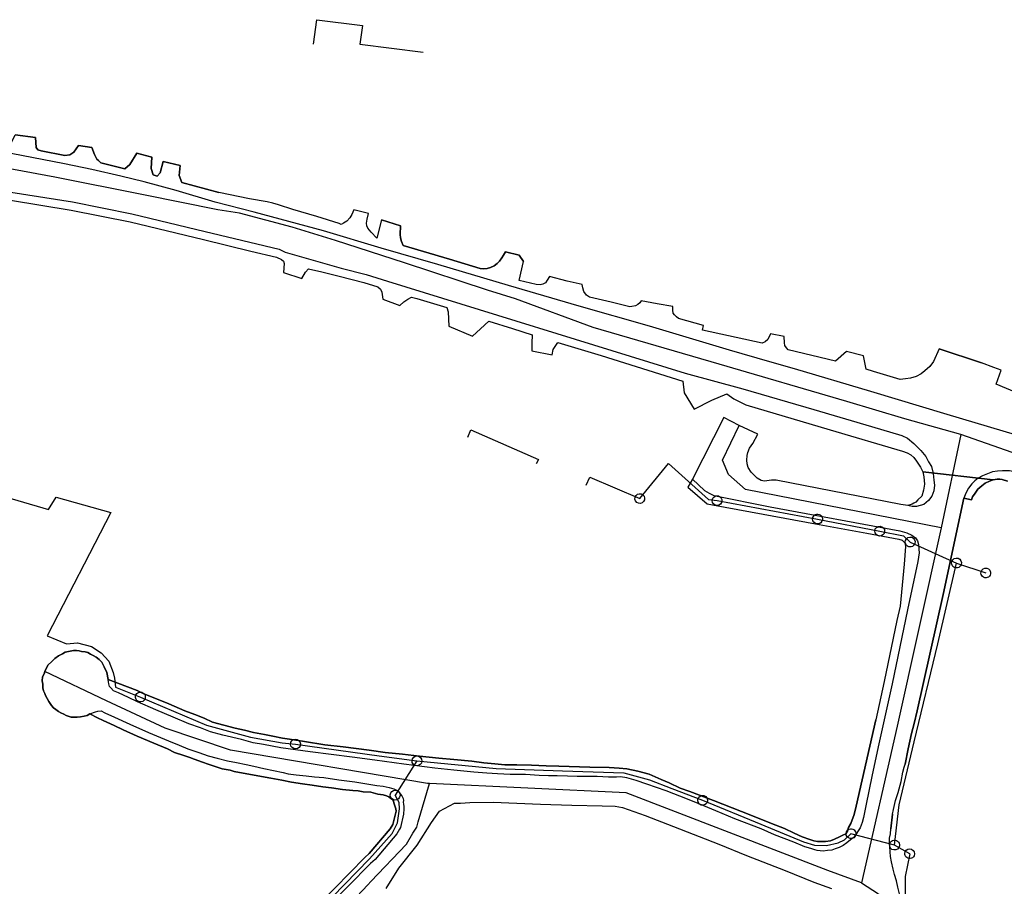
# Model space of a CAD drawing. Extents: x 166506 to 171543, y 332500 to 338212.
# Tile 49 of 139: x 167365 to 167604, y 335836 to 336046. Entities that reach past the tile are written whole.
import ezdxf

# ---------------------------------------------------------------- set-up
doc = ezdxf.new("R2010")
doc.units = 0
doc.header["$MEASUREMENT"] = 0
doc.layers.get('0').update_dxf_attribs({"color": 1, "linetype": 'CONTINUOUS'})
for name, color, linetype in [('IRISH_OS_1000S_FEATURE', 252, 'CONTINUOUS'), ('UNDERGROUND_ROUTE', 1, 'CONTINUOUS'), ('UUB', 1, 'CONTINUOUS')]:
    doc.layers.add(name, color=color, linetype=linetype)

# ---------------------------------------------------------------- blocks, each defined once
blk = doc.blocks.new('UUB_LOCATION_AC_T02')
at = {"color": 0, "linetype": 'ByBlock'}
blk.add_lwpolyline([(18862, 2286, -1), (-18862, -2286, -1), (18862, 2286)], format="xyb", close=True, dxfattribs=at)

msp = doc.modelspace()

# ---------------------------------------------------------------- linework, layer by layer
at = {"layer": 'IRISH_OS_1000S_FEATURE', "color": 9}
for points in [[(167354.136, 336017.097), (167361.755, 336015.629), (167362.399, 336015.707), (167363.262, 336016.172), (167364.195, 336018.033), (167369.133, 336017.407), (167369.257, 336014.922)], [(167611.959, 335953.495), (167602.458, 335957.501), (167603.689, 335960.928), (167601.934, 335961.564), (167598.896, 335962.665), (167588.665, 335966.104), (167587.296, 335962.988), (167586.372, 335961.791), (167585.189, 335960.715), (167584.246, 335959.977), (167583.045, 335959.381), (167581.683, 335958.945), (167580.463, 335958.769), (167579.142, 335958.653), (167572.647, 335960.605), (167570.87, 335961.139), (167570.28, 335964.381), (167566.164, 335965.413), (167563.417, 335963.082), (167551.965, 335965.837), (167551.529, 335966.3), (167551.171, 335966.881), (167551.034, 335967.502), (167551.02, 335969.102), (167547.641, 335969.696), (167546.996, 335968.359), (167546.373, 335967.761), (167545.652, 335967.444), (167531.138, 335970.615), (167531.364, 335971.701), (167525.33, 335973.42), (167524.811, 335973.821), (167524.352, 335974.363), (167524.054, 335974.764), (167523.936, 335975.484), (167523.939, 335976.364), (167520.106, 335977.027), (167516.283, 335977.688), (167515.902, 335977.209), (167515.42, 335976.81), (167514.86, 335976.552), (167513.999, 335976.355), (167513.499, 335976.296), (167508.922, 335977.39), (167503.666, 335978.647), (167502.928, 335979.109), (167502.331, 335979.991), (167502.033, 335980.852), (167501.896, 335981.672), (167498.303, 335982.542), (167493.942, 335983.597), (167493.379, 335982.719), (167492.997, 335982.12), (167492.336, 335981.782), (167491.736, 335981.624), (167490.776, 335981.727), (167486.599, 335982.68), (167487.674, 335987.296), (167486.634, 335988.811), (167483.297, 335989.645), (167482.833, 335988.806), (167482.37, 335988.148), (167481.867, 335987.39), (167481.224, 335986.753), (167480.522, 335986.235), (167479.66, 335985.819), (167478.859, 335985.601), (167478.058, 335985.526), (167477.118, 335985.609), (167469.673, 335987.81), (167458.453, 335991.127), (167458.037, 335992.169), (167457.76, 335993.03), (167457.683, 335993.811), (167457.792, 335995.951), (167453.166, 335997.363), (167452.012, 335992.947), (167450.656, 335994.371), (167449.879, 335995.353), (167449.621, 335995.972), (167449.523, 335996.594), (167449.706, 335997.574), (167449.99, 335998.893), (167446.433, 335999.804), (167445.95, 335998.665), (167445.447, 335997.847), (167444.705, 335997.069), (167443.943, 335996.571), (167443.323, 335996.293), (167442.903, 335996.515), (167437.449, 335998.172), (167431.634, 335999.93), (167428.118, 336001.04), (167426.799, 336001.424), (167425.38, 336001.749), (167421.062, 336002.522), (167413.62, 336004.028), (167404.673, 336006.47), (167404.028, 336008.142), (167404.254, 336010.575), (167400.1, 336011.552), (167399.418, 336008.795), (167398.647, 336007.975), (167397.653, 336008.3), (167397.209, 336009.864), (167397.389, 336012.617), (167393.724, 336013.59), (167392.042, 336010.822), (167390.804, 336009.773), (167385.009, 336011.257), (167384.386, 336011.786), (167384.026, 336012.093), (167383.452, 336013.26), (167382.766, 336014.985), (167379.525, 336015.449), (167378.411, 336013.835), (167377.459, 336013.139), (167376.263, 336013.005), (167370.502, 336014.139), (167369.647, 336014.413), (167369.257, 336014.922), (167369.133, 336017.407), (167364.195, 336018.033)], [(167485.685, 335978.223), (167478.892, 335980.324), (167458.733, 335986.986), (167441.971, 335992.398), (167431.421, 335995.65), (167418.692, 335999.05), (167413.434, 335999.806), (167395.346, 336003.442), (167373.82, 336007.729), (167355.811, 336011.084), (167344.758, 336013.299), (167335.122, 336014.688), (167328.604, 336015.109), (167320.666, 336015.793), (167314.607, 336016.112), (167300.926, 336015.614), (167290.446, 336015.832), (167287.307, 336015.897), (167270.107, 336015.55), (167260.385, 336015.296)], [(167369.257, 336014.922), (167369.647, 336014.413), (167370.502, 336014.139), (167376.263, 336013.005), (167377.459, 336013.139), (167378.411, 336013.835), (167379.525, 336015.449), (167382.766, 336014.985), (167383.452, 336013.26), (167384.026, 336012.093), (167384.386, 336011.786)], [(167547.516, 335962.923), (167537.702, 335965.737), (167518.237, 335971.538), (167501.21, 335976.449), (167484.024, 335981.42), (167466.878, 335986.532), (167453.088, 335990.529), (167439.08, 335994.707), (167422.232, 335999.278), (167412.718, 336001.716), (167403.258, 336004.494), (167395.532, 336006.598), (167389.808, 336008.025), (167382.8, 336009.615), (167376.162, 336010.968), (167363.201, 336013.471)], [(167384.386, 336011.786), (167385.009, 336011.257), (167390.804, 336009.773), (167392.042, 336010.822), (167393.724, 336013.59), (167397.389, 336012.617), (167397.209, 336009.864), (167397.653, 336008.3), (167398.647, 336007.975), (167399.418, 336008.795), (167400.1, 336011.552)], [(167400.1, 336011.552), (167404.254, 336010.575), (167404.028, 336008.142), (167404.673, 336006.47), (167413.62, 336004.028)], [(167354.757, 336005.398), (167378.114, 336001.729), (167392.54, 335998.855), (167410.36, 335994.565), (167428.329, 335990.232), (167429.73, 335989.582), (167443.395, 335985.687), (167449.428, 335984.087), (167453.311, 335982.873), (167454.605, 335982.479), (167526.965, 335960.151), (167540.936, 335956.372), (167558.22, 335951.378), (167572.227, 335947.255), (167579.54, 335945.072), (167580.938, 335944.348), (167582.454, 335943.123), (167584.189, 335941.418), (167585.384, 335939.914), (167586.02, 335938.613), (167586.757, 335937.47), (167587.151, 335935.829), (167587.366, 335934.188), (167587.543, 335932.988), (167587.358, 335931.629), (167586.854, 335930.31), (167586.03, 335929.282), (167584.907, 335928.322), (167583.113, 335927.835), (167582.093, 335927.821), (167581.03, 335928.045)], [(167453.166, 335997.363), (167452.012, 335992.947), (167450.656, 335994.371), (167449.879, 335995.353), (167449.621, 335995.972), (167449.523, 335996.594), (167449.706, 335997.574), (167449.99, 335998.893), (167446.433, 335999.804), (167445.95, 335998.665), (167445.447, 335997.847), (167444.705, 335997.069), (167443.943, 335996.571), (167443.323, 335996.293), (167442.903, 335996.515), (167437.449, 335998.172), (167431.634, 335999.93), (167428.118, 336001.04), (167426.799, 336001.424), (167425.38, 336001.749), (167421.062, 336002.522), (167413.62, 336004.028)], [(167363.04, 336002.182), (167377.756, 335999.761), (167392.11, 335996.901), (167409.888, 335992.622), (167421.433, 335989.819), (167427.67, 335988.333), (167428.888, 335987.768), (167429.367, 335987.386), (167429.544, 335986.825), (167429.355, 335984.606), (167433.831, 335983.127), (167434.698, 335984.724), (167435.461, 335985.501), (167438.64, 335984.808), (167442.897, 335983.75), (167448.873, 335982.165), (167452.31, 335981.091), (167452.928, 335980.548), (167453.246, 335979.867), (167453.499, 335978.105), (167457.654, 335976.568), (167458.598, 335977.484), (167459.521, 335978.14), (167460.443, 335978.637), (167461.731, 335978.327), (167469.017, 335976.121), (167469.392, 335975.079), (167469.558, 335971.538), (167475.231, 335969.174), (167477.179, 335970.906), (167479.227, 335972.798), (167484.995, 335971.044), (167489.758, 335969.454), (167489.69, 335967.474), (167489.662, 335965.554), (167494.661, 335964.653), (167494.846, 335965.893), (167495.973, 335967.629), (167506.522, 335964.456), (167526.367, 335958.242), (167526.656, 335955.36), (167529.141, 335951.408), (167533.411, 335953.592), (167537.039, 335955.157), (167538.789, 335953.919), (167541.644, 335952.49), (167562.145, 335946.426), (167579.748, 335941.212), (167580.847, 335940.809), (167581.766, 335940.345), (167582.523, 335939.663), (167583.141, 335938.801), (167584.116, 335937.378), (167584.633, 335936.177), (167601.746, 335934.244), (167602.767, 335934.441), (167603.393, 335934.397), (167603.966, 335934.357), (167605.27, 335933.961)], [(167363.04, 336002.182), (167377.756, 335999.761), (167392.11, 335996.901), (167409.888, 335992.622)], [(167453.166, 335997.363), (167457.792, 335995.951), (167457.683, 335993.811), (167457.76, 335993.03), (167458.037, 335992.169), (167458.453, 335991.127), (167469.673, 335987.81)], [(167409.888, 335992.622), (167421.433, 335989.819), (167427.67, 335988.333), (167428.888, 335987.768), (167429.367, 335987.386), (167429.544, 335986.825), (167429.355, 335984.606), (167433.831, 335983.127), (167434.698, 335984.724), (167435.461, 335985.501), (167438.64, 335984.808)], [(167469.673, 335987.81), (167477.118, 335985.609), (167478.058, 335985.526), (167478.859, 335985.601), (167479.66, 335985.819), (167480.522, 335986.235), (167481.224, 335986.753), (167481.867, 335987.39), (167482.37, 335988.148), (167482.833, 335988.806), (167483.297, 335989.645), (167486.634, 335988.811), (167487.674, 335987.296)], [(167498.303, 335982.542), (167493.942, 335983.597), (167493.379, 335982.719), (167492.997, 335982.12), (167492.336, 335981.782), (167491.736, 335981.624), (167490.776, 335981.727), (167486.599, 335982.68), (167487.674, 335987.296)], [(167438.64, 335984.808), (167442.897, 335983.75), (167448.873, 335982.165), (167452.31, 335981.091), (167452.928, 335980.548), (167453.246, 335979.867), (167453.499, 335978.105), (167457.654, 335976.568), (167458.598, 335977.484), (167459.521, 335978.14), (167460.443, 335978.637), (167461.731, 335978.327)], [(167508.922, 335977.39), (167503.666, 335978.647), (167502.928, 335979.109), (167502.331, 335979.991), (167502.033, 335980.852), (167501.896, 335981.672), (167498.303, 335982.542)], [(167461.731, 335978.327), (167469.017, 335976.121), (167469.392, 335975.079), (167469.558, 335971.538), (167475.231, 335969.174), (167477.179, 335970.906), (167479.227, 335972.798), (167484.995, 335971.044)], [(167593.891, 335945.316), (167580.287, 335949.079), (167566.239, 335953.277), (167535.208, 335962.359), (167504.554, 335971.273), (167485.685, 335978.223)], [(167520.106, 335977.027), (167516.283, 335977.688), (167515.902, 335977.209), (167515.42, 335976.81), (167514.86, 335976.552), (167513.999, 335976.355), (167513.499, 335976.296), (167508.922, 335977.39)], [(167531.364, 335971.701), (167525.33, 335973.42), (167524.811, 335973.821), (167524.352, 335974.363), (167524.054, 335974.764), (167523.936, 335975.484), (167523.939, 335976.364), (167520.106, 335977.027)], [(167531.138, 335970.615), (167531.364, 335971.701)], [(167484.995, 335971.044), (167489.758, 335969.454), (167489.69, 335967.474), (167489.662, 335965.554), (167494.661, 335964.653), (167494.846, 335965.893), (167495.973, 335967.629), (167506.522, 335964.456)], [(167551.965, 335965.837), (167551.529, 335966.3), (167551.171, 335966.881), (167551.034, 335967.502), (167551.02, 335969.102), (167547.641, 335969.696), (167546.996, 335968.359), (167546.373, 335967.761), (167545.652, 335967.444), (167531.138, 335970.615)], [(167506.522, 335964.456), (167526.367, 335958.242), (167526.656, 335955.36), (167529.141, 335951.408), (167533.411, 335953.592), (167537.039, 335955.157), (167538.789, 335953.919)], [(167572.647, 335960.605), (167570.87, 335961.139), (167570.28, 335964.381), (167566.164, 335965.413), (167563.417, 335963.082), (167551.965, 335965.837)], [(167588.665, 335966.104), (167587.296, 335962.988), (167586.372, 335961.791), (167585.189, 335960.715), (167584.246, 335959.977), (167583.045, 335959.381), (167581.683, 335958.945), (167580.463, 335958.769), (167579.142, 335958.653), (167572.647, 335960.605)], [(167588.665, 335966.104), (167598.896, 335962.665)], [(167613.959, 335943.16), (167611.023, 335944.031), (167590.599, 335950.156), (167572.075, 335955.693), (167553.49, 335961.211), (167547.516, 335962.923)], [(167601.934, 335961.564), (167598.896, 335962.665)], [(167603.689, 335960.928), (167601.934, 335961.564)], [(167602.458, 335957.501), (167603.689, 335960.928)], [(167611.959, 335953.495), (167602.458, 335957.501)], [(167538.789, 335953.919), (167541.644, 335952.49), (167562.145, 335946.426), (167579.748, 335941.212), (167580.847, 335940.809), (167581.766, 335940.345), (167582.523, 335939.663), (167583.141, 335938.801), (167584.116, 335937.378), (167584.633, 335936.177)], [(167578.601, 335835.414), (167578.238, 335836.949), (167577.816, 335838.444), (167577.457, 335839.759), (167577.071, 335841.553), (167576.792, 335842.849), (167576.696, 335843.948), (167576.677, 335845.268), (167576.561, 335846.327), (167576.588, 335847.247), (167576.833, 335848.291), (167576.934, 335849.553), (167577.263, 335853.078), (167577.546, 335854.242), (167578.055, 335856.39), (167578.646, 335858.379), (167579.408, 335861.01), (167579.854, 335863.337), (167580.117, 335864.501), (167580.346, 335865.265), (167581.071, 335868.996), (167581.938, 335872.689), (167582.582, 335875.139), (167583.32, 335878.156), (167589.6, 335906.402), (167594.632, 335929.786), (167596.531, 335929.38), (167596.753, 335930.119), (167597.376, 335931.058), (167598.039, 335932.015), (167598.982, 335932.833), (167599.804, 335933.43), (167600.885, 335933.987), (167601.746, 335934.244), (167584.633, 335936.177), (167584.909, 335935.036), (167584.986, 335934.116), (167585.043, 335933.236), (167584.859, 335931.736), (167584.4, 335930.34), (167583.471, 335929.381), (167582.939, 335928.853), (167582.522, 335928.627), (167582.045, 335928.38), (167581.03, 335928.045), (167579.306, 335928.245), (167549.067, 335934.207), (167547.907, 335934.151), (167546.227, 335933.936), (167545.407, 335934.139), (167544.449, 335934.702), (167543.791, 335935.284), (167542.993, 335936.106), (167542.277, 335937.248), (167541.98, 335938.129), (167541.922, 335939.009), (167542.006, 335940.149), (167542.168, 335940.888), (167542.571, 335941.927), (167543.355, 335943.105), (167544.622, 335945.341), (167540.045, 335947.461), (167536.295, 335949.386), (167528.689, 335934.45), (167527.59, 335932.461), (167532.25, 335928.459), (167533.589, 335928.213), (167545.896, 335925.953), (167558.582, 335923.623), (167571.049, 335921.333), (167578.882, 335919.895), (167579.641, 335919.653), (167580.299, 335919.011), (167580.418, 335918.59), (167580.437, 335918.07), (167580.103, 335913.772), (167579.152, 335903.575), (167578.321, 335900.097), (167575.255, 335885.327), (167573.226, 335876.014), (167568.472, 335855.07), (167568.002, 335853.003), (167567.213, 335850.871), (167566.648, 335849.883), (167566.401, 335848.999), (167565.99, 335848.353), (167565.215, 335848.021), (167564.401, 335847.569), (167563.229, 335847.012), (167562.215, 335846.617), (167560.997, 335846.44), (167559.877, 335846.443), (167559.096, 335846.472), (167558.174, 335846.598), (167557.229, 335846.965), (167555.319, 335847.597), (167553.385, 335848.529), (167551.029, 335849.615), (167547.931, 335850.81), (167542.88, 335852.896), (167533.847, 335856.405), (167528.034, 335858.621), (167525.682, 335859.447), (167523.063, 335860.709), (167521.111, 335861.48), (167518.211, 335862.798), (167515.46, 335863.518), (167512.791, 335864.139), (167510.868, 335864.311), (167508.486, 335864.457), (167503.784, 335864.488), (167496.24, 335864.738), (167493.157, 335864.873), (167489.635, 335864.982), (167486.073, 335865.05), (167483.092, 335865.106), (167480.688, 335865.331), (167478.004, 335865.592), (167475.078, 335865.99), (167470.751, 335866.406), (167467.066, 335866.733), (167462.418, 335867.185), (167458.291, 335867.645), (167454.064, 335868.063), (167450.195, 335868.647), (167446.988, 335869.06), (167443.843, 335869.414), (167439.434, 335869.95), (167434.462, 335870.758), (167430.793, 335871.304), (167429.089, 335871.56), (167426.802, 335872.026), (167424.755, 335872.457), (167422.067, 335872.957), (167419.919, 335873.506), (167417.652, 335873.953), (167414.841, 335874.712), (167412.069, 335875.472), (167410.076, 335876.383), (167407.782, 335877.27), (167405.368, 335878.195), (167401.483, 335879.878), (167395.286, 335882.368), (167393.815, 335883.087), (167391.461, 335884.013), (167386.794, 335885.805), (167386.41, 335887.46), (167385.809, 335888.891), (167385.253, 335889.983), (167384.563, 335890.653), (167383.875, 335891.203), (167383.129, 335891.613), (167382.484, 335891.923), (167381.819, 335892.314), (167381.176, 335892.504), (167380.314, 335892.612), (167379.712, 335892.763), (167379.051, 335892.833), (167378.311, 335892.802), (167377.493, 335892.651), (167376.296, 335892.393), (167375.642, 335892.023), (167374.709, 335891.55), (167373.838, 335890.857), (167372.989, 335890.104), (167372.2, 335889.373), (167371.595, 335888.344), (167371.386, 335887.752), (167371.191, 335887.198), (167370.802, 335886.452), (167370.737, 335885.451), (167370.848, 335884.652), (167370.901, 335883.793), (167371.052, 335883.035), (167371.401, 335882.4), (167371.549, 335881.902), (167371.94, 335881.149), (167372.37, 335880.454), (167372.698, 335879.938), (167373.024, 335879.503), (167373.512, 335878.95), (167374.019, 335878.478), (167374.666, 335878.007), (167375.27, 335877.716), (167375.996, 335877.346), (167376.581, 335877.035), (167377.043, 335876.901), (167377.786, 335876.672), (167378.546, 335876.663), (167379.206, 335876.693), (167380.005, 335876.745), (167380.904, 335876.878), (167381.661, 335877.049), (167382.316, 335877.438), (167384.19, 335876.486), (167385.56, 335875.825), (167387.351, 335875.051), (167388.197, 335874.664), (167390.393, 335873.616), (167393.797, 335872.005), (167397.822, 335870.323), (167401.142, 335868.952), (167402.836, 335868.076), (167405.166, 335867.35), (167406.614, 335866.871), (167407.68, 335866.447), (167409.651, 335865.735), (167411.078, 335865.276), (167412.024, 335864.89), (167413.49, 335864.451), (167414.435, 335864.125), (167416.361, 335863.773), (167417.365, 335863.447), (167424.044, 335862.225), (167426.31, 335861.858), (167428.918, 335861.355), (167431.306, 335860.85), (167433.931, 335860.508), (167436.297, 335860.123), (167438.923, 335859.761), (167441.026, 335859.532), (167443.653, 335859.13), (167446.158, 335858.827), (167447.519, 335858.746), (167448.723, 335858.504), (167450.604, 335858.451), (167452.251, 335857.975), (167453.573, 335857.835), (167454.397, 335857.586), (167454.941, 335857.334), (167455.447, 335856.922), (167455.892, 335856.588), (167456.078, 335856.151), (167456.226, 335855.613), (167456.434, 335855.094), (167456.604, 335854.378), (167456.692, 335853.859), (167455.878, 335850.576), (167455.28, 335849.521), (167450.18, 335843.53), (167449.075, 335842.549), (167434.538, 335827.693)], [(167540.045, 335947.461), (167536.295, 335949.386), (167528.689, 335934.45)], [(167589.15, 335922.643), (167541.605, 335931.953), (167537.463, 335935.554), (167536.001, 335939.073), (167540.045, 335947.461)], [(167581.03, 335928.045), (167579.306, 335928.245), (167549.067, 335934.207), (167547.907, 335934.151), (167546.227, 335933.936), (167545.407, 335934.139), (167544.449, 335934.702), (167543.791, 335935.284), (167542.993, 335936.106), (167542.277, 335937.248), (167541.98, 335938.129), (167541.922, 335939.009), (167542.006, 335940.149), (167542.168, 335940.888), (167542.571, 335941.927), (167543.355, 335943.105), (167544.622, 335945.341), (167540.045, 335947.461)], [(167593.891, 335945.316), (167589.15, 335922.643)], [(167612.991, 335938.719), (167606.343, 335940.917), (167593.891, 335945.316)], [(167584.633, 335936.177), (167601.746, 335934.244)], [(167584.633, 335936.177), (167601.746, 335934.244)], [(167584.633, 335936.177), (167584.909, 335935.036), (167584.986, 335934.116), (167585.043, 335933.236), (167584.859, 335931.736)], [(167611.988, 335935.052), (167609.83, 335935.439), (167607.751, 335936.005), (167606.912, 335936.228), (167605.753, 335936.471), (167604.053, 335936.457), (167602.774, 335936.341), (167601.612, 335936.204), (167600.411, 335935.728), (167599.189, 335935.271), (167598.088, 335934.715), (167597.266, 335934.058), (167596.543, 335933.3), (167595.78, 335932.222), (167595.116, 335931.065), (167594.632, 335929.786)], [(167528.689, 335934.45), (167531.66, 335931.721), (167532.778, 335931.038), (167533.896, 335930.494), (167547.547, 335927.732), (167579.048, 335921.875), (167580.807, 335921.429), (167581.985, 335920.866), (167582.883, 335920.163), (167583.401, 335919.441), (167583.598, 335918.561), (167583.694, 335917.4), (167583.792, 335916.52), (167583.445, 335914.481), (167580.949, 335902.729), (167577.213, 335884.761), (167575.915, 335878.926), (167574.013, 335870.193), (167572.343, 335862.628), (167570.791, 335855.164), (167570.233, 335852.275), (167569.911, 335851.05), (167569.469, 335849.824), (167568.763, 335848.833), (167568.276, 335847.986), (167567.765, 335847.358), (167567.072, 335846.868), (167566.243, 335846.116), (167565.331, 335845.523), (167564.359, 335844.988), (167563.383, 335844.654), (167562.527, 335844.402), (167561.489, 335844.246), (167560.451, 335844.111), (167559.769, 335844.201), (167559.028, 335844.27), (167558.425, 335844.462), (167557.441, 335844.747), (167555.974, 335845.186), (167553.357, 335846.328), (167548.631, 335848.119), (167545.389, 335849.532), (167539.033, 335851.98), (167534.424, 335853.913), (167530.48, 335855.516), (167527.521, 335856.733), (167522.311, 335858.777), (167517.586, 335860.409), (167515.053, 335861.312), (167512.783, 335861.959), (167511.24, 335862.156), (167510.24, 335862.122), (167508.32, 335862.094), (167505.578, 335862.214), (167503.097, 335862.258), (167500.676, 335862.262), (167498.335, 335862.308), (167495.874, 335862.372), (167493.753, 335862.441), (167491.471, 335862.508), (167488.127, 335862.759), (167484.447, 335862.706), (167481.344, 335862.92), (167478.781, 335863.083), (167475.597, 335863.297), (167470.75, 335863.766), (167466.121, 335864.299), (167458.606, 335865.229), (167451.511, 335866.206), (167446.039, 335866.946), (167435.818, 335868.257), (167428.703, 335869.214), (167424.491, 335869.992), (167422.024, 335870.436), (167419.113, 335871.194), (167414.596, 335872.308), (167411.604, 335873.105), (167409.15, 335874.029), (167406.354, 335875.069), (167402.55, 335876.693), (167398.364, 335878.433), (167393.914, 335880.387), (167391.739, 335881.396), (167389.283, 335882.521), (167388.055, 335883.023), (167387.384, 335883.753), (167387.099, 335884.129), (167386.89, 335884.706), (167386.842, 335885.245), (167386.794, 335885.805)], [(167528.689, 335934.45), (167527.59, 335932.461)], [(167601.746, 335934.244), (167600.885, 335933.987), (167599.804, 335933.43), (167598.982, 335932.833), (167598.039, 335932.015), (167597.376, 335931.058), (167596.753, 335930.119), (167596.531, 335929.38)], [(167603.393, 335934.397), (167602.767, 335934.441), (167601.746, 335934.244)], [(167605.27, 335933.961), (167603.966, 335934.357), (167603.393, 335934.397)], [(167527.59, 335932.461), (167532.25, 335928.459), (167533.589, 335928.213)], [(167584.859, 335931.736), (167584.4, 335930.34), (167583.471, 335929.381), (167582.939, 335928.853), (167582.522, 335928.627), (167582.045, 335928.38), (167581.03, 335928.045)], [(167594.632, 335929.786), (167589.6, 335906.402), (167583.32, 335878.156), (167582.582, 335875.139), (167581.938, 335872.689), (167581.071, 335868.996)], [(167596.531, 335929.38), (167594.632, 335929.786)], [(167533.589, 335928.213), (167545.896, 335925.953)], [(167545.896, 335925.953), (167558.582, 335923.623)], [(167558.582, 335923.623), (167571.049, 335921.333)], [(167589.15, 335922.643), (167578.441, 335874.474), (167569.795, 335836.432)], [(167571.049, 335921.333), (167578.882, 335919.895), (167579.641, 335919.653), (167580.299, 335919.011), (167580.418, 335918.59), (167580.437, 335918.07), (167580.103, 335913.772), (167579.152, 335903.575), (167578.321, 335900.097), (167575.255, 335885.327), (167573.226, 335876.014)], [(167371.386, 335887.752), (167371.595, 335888.344), (167372.2, 335889.373), (167372.989, 335890.104), (167373.838, 335890.857), (167374.709, 335891.55), (167375.642, 335892.023), (167376.296, 335892.393), (167377.493, 335892.651), (167378.311, 335892.802), (167379.051, 335892.833), (167379.712, 335892.763), (167380.314, 335892.612), (167381.176, 335892.504), (167381.819, 335892.314), (167382.484, 335891.923), (167383.129, 335891.613), (167383.875, 335891.203), (167384.563, 335890.653), (167385.253, 335889.983), (167385.809, 335888.891), (167386.41, 335887.46), (167386.794, 335885.805)], [(167382.316, 335877.438), (167381.661, 335877.049), (167380.904, 335876.878), (167380.005, 335876.745), (167379.206, 335876.693), (167378.546, 335876.663), (167377.786, 335876.672), (167377.043, 335876.901), (167376.581, 335877.035), (167375.996, 335877.346), (167375.27, 335877.716), (167374.666, 335878.007), (167374.019, 335878.478), (167373.512, 335878.95), (167373.024, 335879.503), (167372.698, 335879.938), (167372.37, 335880.454), (167371.94, 335881.149), (167371.549, 335881.902), (167371.401, 335882.4), (167371.052, 335883.035), (167370.901, 335883.793), (167370.848, 335884.652), (167370.737, 335885.451), (167370.802, 335886.452), (167371.191, 335887.198), (167371.386, 335887.752)], [(167464.85, 335860.532), (167464.316, 335860.557), (167416.449, 335868.678), (167400.586, 335873.949), (167386.332, 335880.609), (167371.386, 335887.752)], [(167386.794, 335885.805), (167391.461, 335884.013), (167393.815, 335883.087), (167395.286, 335882.368)], [(167395.286, 335882.368), (167401.483, 335879.878), (167405.368, 335878.195), (167407.782, 335877.27), (167410.076, 335876.383), (167412.069, 335875.472)], [(167382.316, 335877.438), (167383.708, 335877.979), (167384.286, 335878.147), (167385.046, 335878.158), (167385.973, 335877.672), (167388.308, 335876.666), (167392.053, 335874.98), (167396.583, 335872.966), (167401.394, 335870.896), (167403.97, 335869.853), (167406.143, 335868.945), (167408.797, 335868.063), (167411.069, 335867.276), (167413.237, 335866.728), (167415.787, 335866.085), (167417.933, 335865.675), (167420.321, 335865.151), (167422.107, 335864.757), (167424.576, 335864.173), (167426.903, 335863.706), (167429.271, 335863.201), (167430.495, 335862.919), (167432.419, 335862.687), (167434.863, 335862.422), (167436.907, 335862.192), (167439.17, 335861.985), (167442.779, 335861.418), (167446.647, 335860.934), (167452.021, 335860.052), (167453.583, 335859.875), (167454.987, 335859.615), (167456.173, 335859.273), (167456.999, 335858.865), (167457.384, 335858.53), (167457.711, 335858.035), (167458.098, 335857.56), (167458.387, 335856.925), (167458.514, 335856.446), (167458.401, 335855.985), (167458.488, 335855.506), (167458.556, 335854.986), (167458.585, 335854.367), (167458.523, 335853.086), (167457.76, 335849.838), (167457.541, 335849.451), (167456.927, 335848.369), (167451.613, 335842.127), (167450.453, 335841.097), (167445.09, 335835.65), (167442.107, 335832.591)], [(167387.351, 335875.051), (167385.56, 335875.825), (167384.19, 335876.486), (167382.316, 335877.438)], [(167568.472, 335855.07), (167573.226, 335876.014)], [(167401.142, 335868.952), (167397.822, 335870.323), (167393.797, 335872.005), (167390.393, 335873.616), (167388.197, 335874.664), (167387.351, 335875.051)], [(167412.069, 335875.472), (167414.841, 335874.712), (167417.652, 335873.953), (167419.919, 335873.506), (167422.067, 335872.957), (167424.755, 335872.457), (167426.802, 335872.026), (167429.089, 335871.56), (167430.793, 335871.304)], [(167430.793, 335871.304), (167434.462, 335870.758), (167439.434, 335869.95), (167443.843, 335869.414), (167446.988, 335869.06), (167450.195, 335868.647)], [(167417.365, 335863.447), (167416.361, 335863.773), (167414.435, 335864.125), (167413.49, 335864.451), (167412.024, 335864.89), (167411.078, 335865.276), (167409.651, 335865.735), (167407.68, 335866.447), (167406.614, 335866.871), (167405.166, 335867.35), (167402.836, 335868.076), (167401.142, 335868.952)], [(167450.195, 335868.647), (167454.064, 335868.063), (167458.291, 335867.645), (167462.418, 335867.185), (167467.066, 335866.733), (167470.751, 335866.406), (167475.078, 335865.99)], [(167581.071, 335868.996), (167580.346, 335865.265)], [(167475.078, 335865.99), (167478.004, 335865.592), (167480.688, 335865.331), (167483.092, 335865.106), (167486.073, 335865.05), (167489.635, 335864.982), (167493.157, 335864.873), (167496.24, 335864.738)], [(167496.24, 335864.738), (167503.784, 335864.488), (167508.486, 335864.457), (167510.868, 335864.311), (167512.791, 335864.139)], [(167512.791, 335864.139), (167515.46, 335863.518), (167518.211, 335862.798), (167521.111, 335861.48), (167523.063, 335860.709), (167525.682, 335859.447), (167528.034, 335858.621)], [(167577.263, 335853.078), (167577.546, 335854.242), (167578.055, 335856.39), (167578.646, 335858.379), (167579.408, 335861.01), (167579.854, 335863.337), (167580.117, 335864.501), (167580.346, 335865.265)], [(167456.692, 335853.859), (167456.604, 335854.378), (167456.434, 335855.094), (167456.226, 335855.613), (167456.078, 335856.151), (167455.892, 335856.588), (167455.447, 335856.922), (167454.941, 335857.334), (167454.397, 335857.586), (167453.573, 335857.835), (167452.251, 335857.975), (167450.604, 335858.451), (167448.723, 335858.504), (167447.519, 335858.746), (167446.158, 335858.827), (167443.653, 335859.13), (167441.026, 335859.532), (167438.923, 335859.761), (167436.297, 335860.123), (167433.931, 335860.508), (167431.306, 335860.85), (167428.918, 335861.355), (167426.31, 335861.858), (167424.044, 335862.225), (167417.365, 335863.447)], [(167367.49, 335807.084), (167370.095, 335807.021), (167371.865, 335807.735), (167373.271, 335808.302), (167378.901, 335814.487), (167380.608, 335816.362), (167384.339, 335821.687), (167386.835, 335822.797), (167392.412, 335823.26), (167398.228, 335822.674), (167411.902, 335821.659), (167424.114, 335821.026), (167431.418, 335820.955), (167435.169, 335821.843), (167435.502, 335822.121), (167441.631, 335827.232), (167443.043, 335828.739), (167449.841, 335835.976), (167450.573, 335836.756), (167459.203, 335845.838), (167460.797, 335848.455), (167461.726, 335849.981), (167462.1, 335851.245), (167464.85, 335860.532)], [(167569.795, 335836.432), (167561.618, 335839.391), (167512.603, 335858.262), (167464.85, 335860.532)], [(167528.034, 335858.621), (167533.847, 335856.405), (167542.88, 335852.896)], [(167454.332, 335835.04), (167457.391, 335840.026), (167461.807, 335845.561), (167465.31, 335851.052), (167467.218, 335853.793), (167470.866, 335855.786), (167472.366, 335855.788), (167474.624, 335855.961), (167480.264, 335856.024), (167491.753, 335855.551), (167499.398, 335855.282), (167506.802, 335855.11), (167509.963, 335855.037), (167511.728, 335854.762), (167517.238, 335852.742), (167524.118, 335850.102), (167535.122, 335845.802), (167541.843, 335843.08), (167551.198, 335839.395), (167558.16, 335836.617), (167562.444, 335835.019)], [(167454.332, 335835.04), (167457.391, 335840.026), (167461.807, 335845.561), (167465.31, 335851.052), (167467.218, 335853.793), (167470.866, 335855.786), (167472.366, 335855.788), (167474.624, 335855.961), (167480.264, 335856.024), (167491.753, 335855.551), (167499.398, 335855.282), (167506.802, 335855.11), (167509.963, 335855.037), (167511.728, 335854.762), (167517.238, 335852.742), (167524.118, 335850.102), (167535.122, 335845.802), (167541.843, 335843.08), (167551.198, 335839.395), (167558.16, 335836.617), (167562.444, 335835.019)], [(167542.88, 335852.896), (167547.931, 335850.81), (167551.029, 335849.615), (167553.385, 335848.529), (167555.319, 335847.597), (167557.229, 335846.965), (167558.174, 335846.598), (167559.096, 335846.472), (167559.877, 335846.443), (167560.997, 335846.44), (167562.215, 335846.617), (167563.229, 335847.012), (167564.401, 335847.569), (167565.215, 335848.021), (167565.99, 335848.353), (167566.401, 335848.999), (167566.648, 335849.883), (167567.213, 335850.871), (167568.002, 335853.003), (167568.472, 335855.07)], [(167371.563, 335813.941), (167374.702, 335816.703), (167376.317, 335818.601), (167378.771, 335822.479), (167381.626, 335825.44), (167384.207, 335826.686), (167388.292, 335827.788), (167393.277, 335827.687), (167399.983, 335827.318), (167424.185, 335825.685), (167428.955, 335825.522), (167431.061, 335825.64), (167432.191, 335825.934), (167434.538, 335827.693), (167449.075, 335842.549), (167450.18, 335843.53), (167455.28, 335849.521), (167455.878, 335850.576), (167456.692, 335853.859)], [(167577.263, 335853.078), (167576.934, 335849.553)], [(167579.025, 335833.74), (167578.601, 335835.414), (167578.238, 335836.949), (167577.816, 335838.444), (167577.457, 335839.759), (167577.071, 335841.553), (167576.792, 335842.849), (167576.696, 335843.948), (167576.677, 335845.268), (167576.561, 335846.327), (167576.588, 335847.247), (167576.833, 335848.291), (167576.934, 335849.553)], [(167569.795, 335836.432), (167573.872, 335833.754), (167577.273, 335826.928), (167577.899, 335822.114)]]:
    msp.add_lwpolyline(points, dxfattribs=at)
at = {"layer": 'UNDERGROUND_ROUTE'}
for points in [[(167436.619, 336040.028), (167437.44, 336045.978), (167448.556, 336044.597), (167447.864, 336040.044), (167463.267, 336038.103)], [(167474.137, 335944.612), (167474.866, 335946.428), (167491.321, 335939.2), (167490.773, 335938.194)], [(167515.914, 335929.719), (167522.91, 335938.224), (167532.6, 335929.535), (167534.672, 335929.225)], [(167340.861, 335918.118), (167351.172, 335933.197), (167372.302, 335927.034), (167374.151, 335930.028), (167387.445, 335926.33), (167371.95, 335896.396), (167376.616, 335894.459), (167379.345, 335894.723), (167382.691, 335893.843), (167385.068, 335892.258), (167386.917, 335890.233), (167387.973, 335887.504), (167388.282, 335886.12), (167388.575, 335883.912), (167394.579, 335881.542)], [(167502.88, 335932.972), (167503.781, 335934.949), (167515.914, 335929.719)], [(167534.672, 335929.225), (167559.09, 335924.747)], [(167559.09, 335924.747), (167574.199, 335921.822)], [(167574.199, 335921.822), (167579.943, 335920.667), (167581.615, 335919.174)], [(167581.615, 335919.174), (167592.857, 335914.075)], [(167577.781, 335845.593), (167578.894, 335855.387), (167582.536, 335870.659), (167588.287, 335894.429), (167592.857, 335914.075)], [(167592.857, 335914.075), (167599.963, 335911.658)], [(167394.579, 335881.542), (167410.623, 335874.747), (167421.35, 335871.802), (167429.011, 335870.395), (167432.25, 335870.13)], [(167432.25, 335870.13), (167452.629, 335867.291), (167461.775, 335866.036)], [(167461.775, 335866.036), (167456.485, 335857.731)], [(167461.775, 335866.036), (167481.04, 335864.226), (167497.097, 335863.587), (167512.067, 335863.139), (167518.272, 335861.412), (167523.71, 335859.3), (167531.177, 335856.466)], [(167375.547, 335816.053), (167377.906, 335819.206), (167379.433, 335821.892), (167382.33, 335824.526), (167384.806, 335825.895), (167388.598, 335826.738), (167392.39, 335826.791), (167415.197, 335825.316), (167429.207, 335824.631), (167432.157, 335825.105), (167435.159, 335826.791), (167450.223, 335842.276), (167455.753, 335848.386), (167457.07, 335850.967), (167457.544, 335854.39), (167457.439, 335855.918), (167456.485, 335857.731)], [(167531.177, 335856.466), (167545.333, 335850.664), (167555.696, 335846.378), (167558.316, 335845.616), (167561.28, 335845.475), (167564.144, 335846.181), (167565.616, 335846.907), (167567.219, 335848.35)], [(167577.781, 335845.593), (167567.219, 335848.35)], [(167581.477, 335843.481), (167577.781, 335845.593)], [(167581.477, 335843.481), (167580.406, 335837.95), (167580.359, 335835.899), (167580.351, 335833.38), (167581.571, 335827.462), (167583.389, 335817.299), (167584.322, 335812.777), (167584.461, 335810.4), (167584.322, 335806.997), (167583.482, 335802.056), (167581.711, 335795.343), (167580.629, 335792.52)]]:
    msp.add_lwpolyline(points, dxfattribs=at)

# ---------------------------------------------------------------- block references
at = {"layer": 'UUB'}
for p, xscale, yscale, rotation in [((167515.914, 335929.719), 6.2e-05, 6.3e-05, 336.681261), ((167534.672, 335929.225), 6.2e-05, 6.2e-05, 351.490871), ((167559.09, 335924.747), 6.3e-05, 6.3e-05, 349.60804), ((167574.199, 335921.822), 6.3e-05, 6.3e-05, 349.043461), ((167581.615, 335919.174), 6.3e-05, 6.3e-05, 335.602525), ((167592.857, 335914.075), 6.3e-05, 6.3e-05, 335.602525), ((167599.963, 335911.658), 6.2e-05, 6.2e-05, 341.215028), ((167394.579, 335881.542), 6.3e-05, 6.3e-05, 337.046234), ((167432.25, 335870.13), 6.3e-05, 6.3e-05, 355.322742), ((167461.775, 335866.036), 6.3e-05, 6.3e-05, 237.504259), ((167456.485, 335857.731), 6.3e-05, 6.3e-05, 237.504259), ((167531.177, 335856.466), 6.3e-05, 6.3e-05, 337.713163), ((167567.219, 335848.35), 6.3e-05, 6.3e-05, 165.370518), ((167577.781, 335845.593), 6.3e-05, 6.3e-05, 165.370518), ((167581.477, 335843.481), 6.2e-05, 6.2e-05, 150.255119)]:
    msp.add_blockref('UUB_LOCATION_AC_T02', p, dxfattribs=dict(at, xscale=xscale, yscale=yscale, rotation=rotation))

doc.saveas('drawing.dxf')
